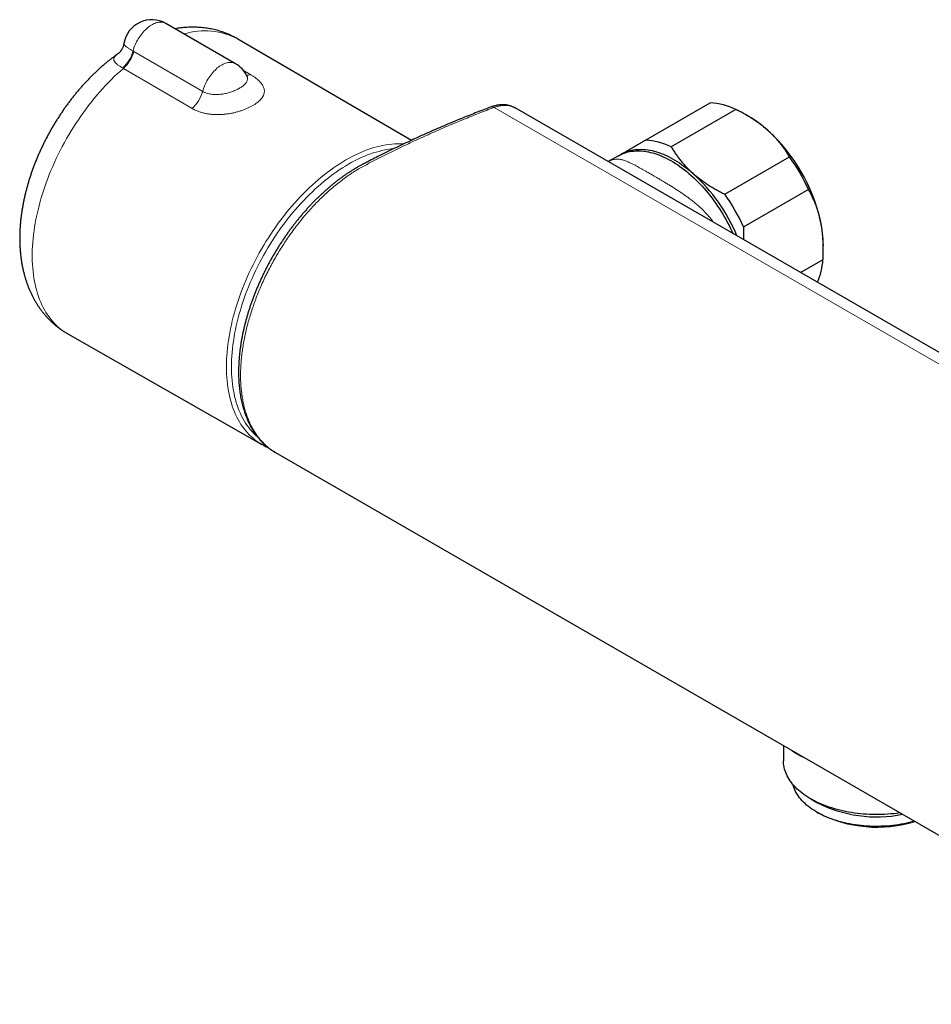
# Model space of a CAD drawing. Header units: millimetres. Extents: x 8 to 1162, y 12 to 2222.
# Tile 2 of 55: x 890 to 1020, y 41 to 181. Entities that reach past the tile are written whole.
import ezdxf

# ---------------------------------------------------------------- set-up
doc = ezdxf.new("R2010")
doc.units = ezdxf.units.MM

msp = doc.modelspace()

# ---------------------------------------------------------------- linework, layer by layer
at = {"color": 7, "linetype": 'Continuous', "lineweight": 30}
for p, q in [((920.74, 174.55), (910.84, 180.27)), ((945.7, 163.66), (921.08, 178.05)), ((904.15, 176.04), (904.16, 176.05)), ((922.34, 172.83), (922.34, 172.83)), ((956.99, 168.4), (956.98, 168.39)), ((1096.23, 89.88), (960.46, 168.26)), ((978.93, 163.7), (988.13, 169.01)), ((991.78, 168.05), (982.59, 162.74)), ((993.59, 167.06), (993.23, 167.27)), ((975.13, 161.48), (973.66, 160.64)), ((975.22, 161.53), (975.45, 161.67)), ((975.31, 161.58), (975.45, 161.67)), ((990.2, 156.02), (999.39, 161.33)), ((1002.08, 156.7), (992.89, 151.39)), ((1004.19, 148.25), (1004.19, 148.69)), ((1000.95, 144.88), (1004.15, 146.73)), ((896.91, 136.18), (924.46, 120.48)), ((926.43, 119.32), (1062.19, 40.95)), ((998.54, 77.69), (998.54, 75.53)), ((1002.41, 70.13), (1003.27, 69.63)), ((1003.27, 68.24), (1003.49, 68.12))]:
    msp.add_line(p, q, dxfattribs=at)
at = {"color": 8, "linetype": 'Continuous', "lineweight": 0}
for p, q in [((906.18, 176.36), (906.3, 176.29)), ((904.81, 173.89), (904.73, 173.94)), ((914.57, 168.19), (904.81, 173.89)), ((921.85, 173.59), (922.89, 172.99)), ((1093.22, 89.96), (957.45, 168.33))]:
    msp.add_line(p, q, dxfattribs=at)
at = {"color": 8, "linetype": 'Continuous', "lineweight": 0, "flags": 128}
for points in [[(906.18, 176.36), (906.24, 176.58), (906.31, 176.8), (906.39, 177.02), (906.48, 177.24), (906.58, 177.45), (906.68, 177.67), (906.8, 177.88), (906.92, 178.08), (907.04, 178.29), (907.18, 178.48), (907.32, 178.67), (907.46, 178.86), (907.61, 179.04), (907.77, 179.2), (907.93, 179.36), (908.09, 179.52), (908.25, 179.66), (908.42, 179.79), (908.59, 179.91), (908.76, 180.02), (908.93, 180.11), (909.09, 180.2), (909.26, 180.27), (909.43, 180.34), (909.59, 180.38), (909.75, 180.42), (909.91, 180.44), (910.07, 180.45), (910.22, 180.45), (910.36, 180.43), (910.5, 180.4), (910.64, 180.36), (910.76, 180.31), (910.84, 180.27)], [(906.3, 176.29), (911.95, 173.01), (916.07, 170.61)], [(904.81, 173.89), (904.38, 173.51), (903.95, 173.12), (903.52, 172.71), (903.1, 172.3), (902.68, 171.87), (902.27, 171.44), (901.86, 170.99), (901.45, 170.54), (901.05, 170.07), (900.66, 169.6), (900.27, 169.12), (899.88, 168.63), (899.51, 168.13), (899.14, 167.62), (898.77, 167.11), (898.42, 166.59), (898.07, 166.07), (897.73, 165.53), (897.39, 165), (897.07, 164.45), (896.75, 163.91), (896.44, 163.35), (896.14, 162.8), (895.85, 162.23), (895.57, 161.67), (895.29, 161.1), (895.03, 160.53), (894.77, 159.96), (894.53, 159.38), (894.29, 158.81), (894.07, 158.23), (893.85, 157.65), (893.65, 157.07), (893.45, 156.5), (893.27, 155.92), (893.1, 155.34), (892.94, 154.77), (892.79, 154.19), (892.65, 153.62), (892.52, 153.05), (892.4, 152.48), (892.3, 151.92), (892.2, 151.36), (892.12, 150.8), (892.05, 150.25), (891.99, 149.7), (891.94, 149.16), (891.9, 148.62), (891.88, 148.09), (891.87, 147.57), (891.87, 147.05), (891.88, 146.54), (891.9, 146.04), (891.93, 145.54), (891.98, 145.05), (892.04, 144.57), (892.11, 144.1), (892.19, 143.64), (892.28, 143.19), (892.38, 142.74), (892.5, 142.31), (892.63, 141.89), (892.76, 141.47), (892.91, 141.07), (893.07, 140.68), (893.24, 140.3), (893.42, 139.93), (893.62, 139.58), (893.82, 139.23), (894.03, 138.9), (894.26, 138.58), (894.49, 138.28), (894.73, 137.98), (894.99, 137.7), (895.25, 137.43), (895.52, 137.18), (895.8, 136.94), (896.09, 136.71), (896.39, 136.5), (896.7, 136.3), (896.91, 136.18)], [(916.07, 170.61), (916.13, 170.83), (916.2, 171.05), (916.28, 171.27), (916.37, 171.49), (916.46, 171.71), (916.57, 171.93), (916.68, 172.14), (916.8, 172.35), (916.93, 172.55), (917.07, 172.75), (917.21, 172.94), (917.35, 173.13), (917.5, 173.31), (917.66, 173.48), (917.82, 173.64), (917.98, 173.79), (918.15, 173.94), (918.31, 174.07), (918.48, 174.19), (918.65, 174.3), (918.83, 174.4), (919, 174.49), (919.17, 174.56), (919.33, 174.62), (919.5, 174.67), (919.66, 174.71), (919.82, 174.73), (919.98, 174.74), (920.13, 174.73), (920.27, 174.72), (920.41, 174.69), (920.55, 174.64), (920.68, 174.58), (920.74, 174.55)], [(924.24, 120.6), (924.11, 120.69), (923.81, 120.89), (923.51, 121.1), (923.23, 121.34), (922.95, 121.58), (922.69, 121.84), (922.43, 122.11), (922.19, 122.39), (921.95, 122.69), (921.72, 123), (921.5, 123.32), (921.3, 123.66), (921.1, 124), (920.91, 124.36), (920.74, 124.73), (920.57, 125.11), (920.42, 125.51), (920.28, 125.91), (920.15, 126.32), (920.03, 126.75), (919.92, 127.18), (919.82, 127.62), (919.73, 128.08), (919.66, 128.54), (919.59, 129.01), (919.54, 129.49), (919.5, 129.98), (919.47, 130.47), (919.45, 130.98), (919.45, 131.49), (919.45, 132), (919.47, 132.52), (919.5, 133.05), (919.54, 133.59), (919.59, 134.13), (919.66, 134.67), (919.73, 135.22), (919.82, 135.77), (919.92, 136.33), (920.03, 136.89), (920.15, 137.46), (920.28, 138.02), (920.42, 138.59), (920.57, 139.16), (920.74, 139.73), (920.91, 140.3), (921.1, 140.88), (921.3, 141.45), (921.5, 142.02), (921.72, 142.6), (921.95, 143.17), (922.19, 143.74), (922.43, 144.31), (922.69, 144.88), (922.95, 145.44), (923.23, 146), (923.51, 146.56), (923.81, 147.12), (924.11, 147.67), (924.42, 148.21), (924.74, 148.76), (925.06, 149.29), (925.4, 149.82), (925.74, 150.35), (926.09, 150.87), (926.44, 151.38), (926.81, 151.89), (927.18, 152.38), (927.55, 152.87), (927.93, 153.36), (928.32, 153.83), (928.71, 154.3), (929.11, 154.75), (929.52, 155.2), (929.92, 155.64), (930.34, 156.07), (930.75, 156.49), (931.17, 156.9), (931.6, 157.29), (932.03, 157.68), (932.46, 158.05), (932.89, 158.42), (933.33, 158.77), (933.76, 159.11), (934.2, 159.44), (934.65, 159.75), (935.09, 160.05), (935.53, 160.34), (935.97, 160.62), (936.42, 160.88), (936.86, 161.13), (937.31, 161.37), (937.75, 161.59), (938.19, 161.8), (938.63, 161.99), (939.07, 162.17), (939.51, 162.34), (939.95, 162.49), (940.38, 162.63), (940.81, 162.75), (941.24, 162.86), (941.66, 162.95), (942.08, 163.03), (942.5, 163.09), (942.91, 163.14), (943.32, 163.17), (943.73, 163.19), (944.12, 163.19), (944.52, 163.18), (944.65, 163.17)], [(936.77, 160.27), (936.34, 160.01), (935.9, 159.74), (935.47, 159.46), (935.03, 159.16), (934.6, 158.85), (934.17, 158.53), (933.74, 158.2), (933.32, 157.86), (932.89, 157.5), (932.47, 157.13), (932.05, 156.76), (931.64, 156.37), (931.22, 155.97), (930.82, 155.56), (930.41, 155.14), (930.01, 154.71), (929.62, 154.27), (929.23, 153.82), (928.84, 153.37), (928.46, 152.9), (928.09, 152.43), (927.72, 151.95), (927.36, 151.46), (927, 150.97), (926.65, 150.46), (926.31, 149.96), (925.98, 149.44), (925.65, 148.92), (925.33, 148.4), (925.02, 147.87), (924.72, 147.33), (924.42, 146.79), (924.13, 146.25), (923.86, 145.7), (923.59, 145.15), (923.33, 144.6), (923.08, 144.04), (922.83, 143.49), (922.6, 142.93), (922.38, 142.37), (922.17, 141.81), (921.96, 141.24), (921.77, 140.68), (921.59, 140.12), (921.42, 139.56), (921.26, 139), (921.11, 138.44), (920.97, 137.89), (920.84, 137.33), (920.72, 136.78), (920.61, 136.23), (920.52, 135.69), (920.43, 135.14), (920.36, 134.61), (920.29, 134.07), (920.24, 133.55), (920.2, 133.02), (920.18, 132.5), (920.16, 131.99), (920.15, 131.49), (920.16, 130.99), (920.18, 130.5), (920.2, 130.01), (920.24, 129.53), (920.29, 129.06), (920.36, 128.6), (920.43, 128.15), (920.52, 127.71), (920.61, 127.27), (920.72, 126.85), (920.84, 126.43), (920.97, 126.03), (921.11, 125.63), (921.26, 125.25), (921.42, 124.87), (921.59, 124.51), (921.77, 124.16), (921.96, 123.82), (922.17, 123.49), (922.38, 123.18), (922.6, 122.87), (922.83, 122.58), (923.08, 122.3), (923.33, 122.04), (923.59, 121.79), (923.86, 121.55), (923.89, 121.52)]]:
    msp.add_lwpolyline(points, dxfattribs=at)
at = {"color": 7, "linetype": 'Continuous', "lineweight": 30, "flags": 128}
for points in [[(975.45, 161.67), (975.69, 161.8), (975.93, 161.91), (976.17, 162.02), (976.43, 162.11), (976.69, 162.19), (976.95, 162.25), (977.23, 162.3), (977.5, 162.34), (977.79, 162.37), (978.07, 162.38), (978.36, 162.39), (978.66, 162.37), (978.96, 162.35), (979.26, 162.31), (979.57, 162.26), (979.88, 162.2), (980.2, 162.12), (980.51, 162.03), (980.83, 161.93), (981.15, 161.81), (981.48, 161.69), (981.8, 161.55), (982.13, 161.4), (982.45, 161.23), (982.78, 161.06), (983.1, 160.87), (983.43, 160.67), (983.76, 160.46), (984.08, 160.24), (984.41, 160.01), (984.73, 159.76), (985.05, 159.51), (985.37, 159.25), (985.69, 158.97)], [(975.13, 161.48), (975.21, 161.53), (975.45, 161.65), (975.69, 161.76), (975.94, 161.86), (976.2, 161.94), (976.46, 162.01), (976.73, 162.07), (977, 162.12), (977.28, 162.15), (977.56, 162.17), (977.85, 162.18), (978.14, 162.18), (978.44, 162.16), (978.74, 162.13), (979.04, 162.09), (979.35, 162.03), (979.66, 161.96), (979.97, 161.88), (980.29, 161.79), (980.61, 161.68), (980.93, 161.56), (981.25, 161.43), (981.57, 161.29), (981.9, 161.13), (982.22, 160.96), (982.55, 160.78), (982.87, 160.59), (983.19, 160.39), (983.52, 160.18), (983.84, 159.95), (984.17, 159.72), (984.49, 159.47), (984.81, 159.22), (985.12, 158.95), (985.44, 158.68), (985.75, 158.39), (986.06, 158.1), (986.36, 157.79), (986.67, 157.48), (986.97, 157.16), (987.26, 156.83), (987.55, 156.5), (987.84, 156.15), (988.12, 155.8), (988.39, 155.44), (988.66, 155.08), (988.93, 154.71), (989.18, 154.33), (989.44, 153.95), (989.68, 153.56), (989.92, 153.17), (990.16, 152.77), (990.38, 152.37), (990.6, 151.97), (990.81, 151.56), (991.01, 151.15), (991.21, 150.74), (991.35, 150.43)], [(924.69, 120.35), (924.42, 120.5), (924.24, 120.6)], [(1015.09, 68.14), (1015.03, 68.13), (1014.61, 68.07), (1014.19, 68.02), (1013.76, 67.98), (1013.33, 67.95), (1012.9, 67.92), (1012.47, 67.91), (1012.04, 67.9), (1011.61, 67.9), (1011.17, 67.9), (1010.74, 67.92), (1010.31, 67.94), (1009.88, 67.97), (1009.45, 68.01), (1009.03, 68.06), (1008.61, 68.12), (1008.19, 68.18), (1007.77, 68.25), (1007.36, 68.33), (1006.96, 68.42), (1006.56, 68.51), (1006.16, 68.61), (1005.77, 68.72), (1005.39, 68.84), (1005.02, 68.96), (1004.65, 69.09), (1004.29, 69.23), (1003.93, 69.38), (1003.59, 69.53), (1003.25, 69.68), (1002.93, 69.85), (1002.61, 70.02), (1002.3, 70.19), (1002.01, 70.38), (1001.72, 70.56), (1001.44, 70.76), (1001.18, 70.95), (1000.93, 71.16), (1000.68, 71.36), (1000.45, 71.57), (1000.23, 71.79), (1000.03, 72.01), (999.84, 72.23), (999.66, 72.46), (999.49, 72.69), (999.33, 72.92), (999.19, 73.16), (999.07, 73.4), (998.95, 73.64), (998.85, 73.88), (998.77, 74.13), (998.69, 74.37), (998.63, 74.62), (998.59, 74.87), (998.56, 75.12), (998.54, 75.37), (998.54, 75.53)], [(1017.15, 66.95), (1016.8, 66.85), (1016.42, 66.76), (1016.04, 66.67), (1015.65, 66.59), (1015.26, 66.52), (1014.86, 66.45), (1014.46, 66.39), (1014.06, 66.34), (1013.65, 66.3), (1013.24, 66.27), (1012.84, 66.24), (1012.42, 66.23), (1012.01, 66.22), (1011.6, 66.22), (1011.19, 66.22), (1010.78, 66.24), (1010.37, 66.26), (1009.96, 66.29), (1009.55, 66.33), (1009.15, 66.38), (1008.75, 66.44), (1008.35, 66.5), (1007.96, 66.57), (1007.57, 66.65), (1007.19, 66.74), (1006.81, 66.83), (1006.44, 66.93), (1006.07, 67.04), (1005.71, 67.16), (1005.36, 67.28), (1005.01, 67.41), (1004.68, 67.55), (1004.35, 67.69), (1004.03, 67.84), (1003.72, 68), (1003.42, 68.16), (1003.13, 68.33), (1002.85, 68.51), (1002.58, 68.68), (1002.32, 68.87), (1002.07, 69.06), (1001.83, 69.25), (1001.61, 69.45), (1001.39, 69.66), (1001.19, 69.86), (1001, 70.08), (1000.83, 70.29), (1000.66, 70.51), (1000.51, 70.73), (1000.38, 70.95), (1000.25, 71.18), (1000.14, 71.41), (1000.05, 71.64), (999.96, 71.87), (999.9, 72.11), (999.88, 72.18)]]:
    msp.add_lwpolyline(points, dxfattribs=at)
at = {"color": 7, "linetype": 'Continuous', "lineweight": 30}
for centre, radius, start, end in [((908.84, 176.8), 4, 60.0027, 170.7501), ((918.74, 171.09), 4, 25.8563, 60.0027), ((987.5, 159.2), 9.83, 64.1618, 86.329), ((985.08, 152.51), 16.86, 48.2763, 59.6688), ((979.78, 146.85), 24.61, 12.3762, 47.8644), ((978.3, 153.89), 9.83, 64.1618, 86.329), ((977.02, 145.25), 27.55, 24.5427, 35.6979), ((969.08, 140.66), 24.72, 22.4261, 47.8004), ((967.82, 139.94), 27.55, 24.5427, 35.6979), ((987.31, 148.6), 16.89, 0.3267, 12.0442), ((993.96, 147.42), 10.21, 337.295, 356.0989), ((1011.77, 86.09), 18.52, 242.692, 281.4373), ((1011.83, 84.42), 18.31, 242.8943, 287.0792)]:
    msp.add_arc(centre, radius, start, end, dxfattribs=at)
at = {"color": 8, "linetype": 'Continuous', "lineweight": 0}
for centre, radius, start, end in [((916.39, 169.25), 9.97, 61.9741, 107.2694), ((901.44, 177.55), 4.88, 312.2927, 345.9614), ((901.53, 177.6), 4.95, 311.5638, 344.7272), ((922.46, 174.37), 1.44, 262.9503, 287.1864), ((911.28, 171.89), 4.95, 311.6111, 345.0745), ((957.15, 167.87), 0.555, 57.0785, 107.4133), ((945.06, 146.67), 15.93, 96.6184, 121.3506)]:
    msp.add_arc(centre, radius, start, end, dxfattribs=at)
at = {"color": 7, "linetype": 'Continuous', "lineweight": 30}
for points, knots in [([(921.08, 178.05), (920.98, 178.1), (920.77, 178.23), (920.44, 178.4), (920.09, 178.57), (919.73, 178.73), (919.37, 178.88), (919, 179.01), (918.63, 179.14), (918.25, 179.25), (917.87, 179.35), (917.48, 179.44), (917.09, 179.52), (916.7, 179.59), (916.3, 179.64), (915.9, 179.68), (915.49, 179.71), (915.08, 179.73), (914.67, 179.74), (914.25, 179.73), (913.83, 179.71), (913.41, 179.68), (912.98, 179.64), (912.56, 179.58), (912.28, 179.53), (912.15, 179.51)], [0, 0, 0, 0, 0.036639, 0.07908, 0.121518, 0.163976, 0.206477, 0.249041, 0.291693, 0.334453, 0.377345, 0.420388, 0.463606, 0.507018, 0.550645, 0.594506, 0.63862, 0.683004, 0.727674, 0.772644, 0.817926, 0.863532, 0.909468, 0.955739, 1, 1, 1, 1]), ([(904.89, 177.44), (904.88, 177.4), (904.87, 177.29), (904.83, 177.14), (904.77, 176.98), (904.71, 176.83), (904.65, 176.69), (904.58, 176.57), (904.51, 176.46), (904.44, 176.36), (904.38, 176.28), (904.32, 176.21), (904.27, 176.15), (904.22, 176.11), (904.19, 176.07), (904.16, 176.05), (904.15, 176.04), (904.14, 176.03), (904.14, 176.03), (904.14, 176.03)], [0, 0, 0, 0, 0.061625, 0.139242, 0.215421, 0.289834, 0.362095, 0.431801, 0.498617, 0.562362, 0.62307, 0.680982, 0.736504, 0.790143, 0.842453, 0.878478, 0.913366, 0.96191, 1, 1, 1, 1]), ([(904.04, 175.96), (903.98, 175.92), (903.78, 175.78), (903.45, 175.53), (903.03, 175.22), (902.62, 174.89), (902.22, 174.56), (901.82, 174.22), (901.42, 173.86), (901.03, 173.5), (900.64, 173.14), (900.26, 172.76), (899.89, 172.38), (899.51, 171.99), (899.15, 171.59), (898.79, 171.18), (898.43, 170.77), (898.08, 170.35), (897.74, 169.93), (897.4, 169.49), (897.07, 169.06), (896.74, 168.61), (896.42, 168.17), (896.11, 167.71), (895.8, 167.25), (895.5, 166.79), (895.21, 166.32), (894.92, 165.85), (894.64, 165.37), (894.37, 164.89), (894.1, 164.41), (893.85, 163.92), (893.6, 163.42), (893.35, 162.93), (893.12, 162.43), (892.89, 161.93), (892.67, 161.43), (892.46, 160.92), (892.25, 160.41), (892.06, 159.9), (891.87, 159.39), (891.69, 158.87), (891.52, 158.36), (891.36, 157.84), (891.21, 157.33), (891.07, 156.81), (890.93, 156.29), (890.81, 155.77), (890.69, 155.25), (890.59, 154.73), (890.49, 154.21), (890.41, 153.69), (890.33, 153.18), (890.26, 152.66), (890.21, 152.14), (890.16, 151.63), (890.13, 151.12), (890.1, 150.61), (890.09, 150.1), (890.09, 149.6), (890.1, 149.09), (890.12, 148.6), (890.15, 148.1), (890.19, 147.61), (890.24, 147.13), (890.31, 146.65), (890.38, 146.18), (890.47, 145.71), (890.57, 145.25), (890.68, 144.8), (890.8, 144.35), (890.93, 143.91), (891.07, 143.48), (891.22, 143.06), (891.38, 142.64), (891.56, 142.24), (891.74, 141.84), (891.93, 141.45), (892.13, 141.08), (892.35, 140.71), (892.57, 140.35), (892.8, 140), (893.04, 139.66), (893.28, 139.33), (893.54, 139.02), (893.8, 138.71), (894.08, 138.41), (894.36, 138.12), (894.65, 137.85), (894.94, 137.58), (895.24, 137.32), (895.55, 137.08), (895.87, 136.85), (896.19, 136.62), (896.52, 136.41), (896.76, 136.26), (896.89, 136.19), (896.91, 136.18)], [0, 0, 0, 0, 0.004692, 0.015758, 0.026815, 0.037864, 0.048902, 0.059929, 0.070942, 0.081943, 0.092929, 0.103903, 0.114862, 0.125808, 0.136742, 0.147663, 0.158571, 0.169469, 0.180357, 0.191234, 0.202103, 0.212964, 0.223818, 0.234666, 0.245509, 0.256348, 0.267184, 0.278018, 0.288851, 0.299684, 0.310518, 0.321354, 0.332192, 0.343034, 0.353882, 0.364735, 0.375595, 0.386463, 0.39734, 0.408227, 0.419125, 0.430034, 0.440956, 0.451892, 0.462841, 0.473805, 0.484785, 0.49578, 0.506791, 0.517819, 0.528862, 0.539921, 0.550996, 0.562085, 0.573187, 0.584301, 0.595426, 0.606558, 0.617695, 0.628832, 0.639967, 0.651094, 0.662208, 0.673304, 0.684376, 0.695419, 0.706427, 0.717393, 0.728312, 0.739177, 0.749983, 0.760726, 0.771402, 0.782006, 0.792535, 0.802989, 0.813365, 0.823664, 0.833885, 0.84403, 0.8541, 0.864098, 0.874027, 0.883888, 0.893688, 0.903428, 0.913113, 0.922748, 0.932336, 0.941884, 0.951395, 0.960873, 0.970325, 0.979755, 0.989168, 0.998568, 1, 1, 1, 1]), ([(922.43, 172.69), (922.43, 172.69), (922.43, 172.69), (922.42, 172.69), (922.41, 172.71), (922.39, 172.74), (922.36, 172.78), (922.35, 172.82), (922.34, 172.83)], [0, 0, 0, 0, 0.0323794, 0.2220352, 0.4116559, 0.6022657, 0.79482, 1, 1, 1, 1]), ([(956.98, 168.39), (956.69, 168.28), (956.04, 168.04), (955.06, 167.66), (954.01, 167.25), (952.98, 166.84), (951.91, 166.4), (950.81, 165.94), (949.69, 165.46), (948.56, 164.97), (947.44, 164.46), (946.31, 163.95), (945.18, 163.43), (944.06, 162.89), (942.93, 162.35), (941.81, 161.79), (940.75, 161.26), (939.9, 160.83), (939.27, 160.5), (938.8, 160.26), (938.39, 160.04), (938.01, 159.83), (937.63, 159.6), (937.24, 159.37), (936.85, 159.11), (936.45, 158.85), (936.06, 158.58), (935.67, 158.3), (935.28, 158), (934.89, 157.7), (934.5, 157.39), (934.11, 157.07), (933.73, 156.74), (933.35, 156.4), (932.97, 156.05), (932.59, 155.7), (932.22, 155.34), (931.86, 154.97), (931.5, 154.6), (931.14, 154.21), (930.79, 153.82), (930.43, 153.42), (930.09, 153.02), (929.74, 152.6), (929.4, 152.18), (929.07, 151.76), (928.74, 151.32), (928.41, 150.89), (928.09, 150.44), (927.78, 149.99), (927.47, 149.53), (927.17, 149.07), (926.87, 148.61), (926.58, 148.15), (926.3, 147.68), (926.02, 147.2), (925.75, 146.73), (925.49, 146.25), (925.23, 145.76), (924.98, 145.27), (924.74, 144.78), (924.5, 144.28), (924.27, 143.78), (924.04, 143.28), (923.83, 142.78), (923.62, 142.28), (923.42, 141.78), (923.23, 141.27), (923.04, 140.77), (922.87, 140.27), (922.7, 139.77), (922.54, 139.26), (922.39, 138.76), (922.25, 138.26), (922.11, 137.75), (921.99, 137.26), (921.87, 136.76), (921.76, 136.26), (921.66, 135.76), (921.57, 135.26), (921.49, 134.76), (921.42, 134.27), (921.35, 133.78), (921.3, 133.3), (921.25, 132.82), (921.21, 132.35), (921.19, 131.88), (921.17, 131.41), (921.16, 130.95), (921.16, 130.49), (921.17, 130.04), (921.19, 129.59), (921.22, 129.15), (921.25, 128.71), (921.3, 128.28), (921.36, 127.85), (921.42, 127.43), (921.5, 127.02), (921.58, 126.61), (921.67, 126.21), (921.78, 125.82), (921.89, 125.43), (922.01, 125.06), (922.14, 124.69), (922.28, 124.33), (922.42, 123.98), (922.58, 123.63), (922.75, 123.3), (922.92, 122.97), (923.1, 122.66), (923.29, 122.35), (923.49, 122.06), (923.7, 121.77), (923.91, 121.49), (924.13, 121.23), (924.36, 120.97), (924.6, 120.73), (924.84, 120.49), (925.1, 120.27), (925.36, 120.05), (925.62, 119.85), (925.83, 119.7), (925.95, 119.62), (925.98, 119.61)], [0, 0, 0, 0, 0.015296, 0.034113, 0.051328, 0.069676, 0.087836, 0.107298, 0.126763, 0.146234, 0.16572, 0.185187, 0.204633, 0.224058, 0.243466, 0.262857, 0.282234, 0.297857, 0.307163, 0.314872, 0.321793, 0.327945, 0.334331, 0.341056, 0.347786, 0.354526, 0.36128, 0.36806, 0.374759, 0.381503, 0.388269, 0.395049, 0.401836, 0.408621, 0.415393, 0.422145, 0.428871, 0.435561, 0.442208, 0.448855, 0.455579, 0.462301, 0.469021, 0.475742, 0.482464, 0.489189, 0.49592, 0.502656, 0.509401, 0.516156, 0.522906, 0.529623, 0.536321, 0.543005, 0.549681, 0.556353, 0.563028, 0.569708, 0.576399, 0.583106, 0.589834, 0.596592, 0.603333, 0.610067, 0.616821, 0.623573, 0.630299, 0.636983, 0.643662, 0.650362, 0.657064, 0.663774, 0.670496, 0.677254, 0.683908, 0.690602, 0.69733, 0.704083, 0.710854, 0.717637, 0.724422, 0.7312, 0.737963, 0.744704, 0.751415, 0.758094, 0.764856, 0.771606, 0.778347, 0.785086, 0.791839, 0.798508, 0.805231, 0.811987, 0.818756, 0.825511, 0.832198, 0.839009, 0.845792, 0.852549, 0.859286, 0.866006, 0.872715, 0.879415, 0.886112, 0.892809, 0.89951, 0.906199, 0.912883, 0.919532, 0.926151, 0.932743, 0.939314, 0.945868, 0.95241, 0.958948, 0.965485, 0.972026, 0.97858, 0.985169, 0.991646, 0.998144, 1, 1, 1, 1]), ([(960.47, 168.25), (960.43, 168.27), (960.34, 168.33), (960.18, 168.4), (959.99, 168.48), (959.8, 168.55), (959.6, 168.61), (959.39, 168.65), (959.18, 168.69), (958.97, 168.71), (958.75, 168.72), (958.53, 168.72), (958.3, 168.7), (958.07, 168.68), (957.84, 168.64), (957.63, 168.59), (957.43, 168.54), (957.24, 168.48), (957.09, 168.43), (957, 168.4), (956.99, 168.39)], [0, 0, 0, 0, 0.032657, 0.091796, 0.151042, 0.210487, 0.270216, 0.330308, 0.390826, 0.451825, 0.51334, 0.57539, 0.637974, 0.701073, 0.764654, 0.828666, 0.877989, 0.923836, 0.987558, 1, 1, 1, 1]), ([(996.29, 165.1), (996.13, 165.23), (995.81, 165.51), (995.3, 165.91), (994.77, 166.3), (994.21, 166.68), (993.63, 167.04), (993.03, 167.39), (992.41, 167.73), (991.99, 167.94), (991.78, 168.05)], [0, 0, 0, 0, 0.122488, 0.245238, 0.368757, 0.492521, 0.618889, 0.745475, 0.872652, 1, 1, 1, 1]), ([(999.39, 161.33), (999.3, 161.49), (999.11, 161.81), (998.8, 162.28), (998.47, 162.74), (998.11, 163.2), (997.73, 163.66), (997.32, 164.12), (996.88, 164.56), (996.53, 164.88), (996.33, 165.06), (996.29, 165.1)], [0, 0, 0, 0, 0.119246, 0.238489, 0.358338, 0.478183, 0.600299, 0.722411, 0.845493, 0.968574, 1, 1, 1, 1]), ([(975.45, 161.67), (975.49, 161.69), (975.63, 161.77), (975.9, 161.93), (976.27, 162.15), (976.67, 162.38), (977.08, 162.62), (977.52, 162.88), (977.98, 163.14), (978.45, 163.42), (978.77, 163.61), (978.93, 163.7)], [0, 0, 0, 0, 0.034085, 0.152699, 0.271315, 0.390844, 0.510376, 0.632431, 0.75449, 0.877243, 1, 1, 1, 1]), ([(982.59, 162.74), (982.69, 162.58), (982.88, 162.25), (983.21, 161.76), (983.55, 161.28), (983.92, 160.81), (984.32, 160.33), (984.75, 159.87), (985.2, 159.41), (985.53, 159.12), (985.69, 158.97)], [0, 0, 0, 0, 0.122898, 0.245942, 0.369483, 0.493217, 0.619247, 0.745529, 0.87262, 1, 1, 1, 1]), ([(985.69, 158.97), (985.73, 158.94), (985.92, 158.77), (986.29, 158.47), (986.79, 158.08), (987.31, 157.71), (987.85, 157.34), (988.41, 156.99), (988.99, 156.66), (989.59, 156.33), (990, 156.13), (990.2, 156.02)], [0, 0, 0, 0, 0.031426, 0.150353, 0.269282, 0.389133, 0.508986, 0.631385, 0.753788, 0.876892, 1, 1, 1, 1]), ([(1003.82, 152.12), (1003.81, 152.18), (1003.74, 152.51), (1003.6, 153.09), (1003.36, 153.86), (1003.12, 154.54), (1002.87, 155.14), (1002.62, 155.68), (1002.36, 156.2), (1002.18, 156.53), (1002.08, 156.7)], [0, 0, 0, 0, 0.034086, 0.192788, 0.351635, 0.51036, 0.632419, 0.754482, 0.877239, 1, 1, 1, 1]), ([(992.89, 151.39), (992.88, 151.16), (992.85, 150.71), (992.84, 150.1), (992.85, 149.72), (992.85, 149.56)], [0, 0, 0, 0, 0.37225, 0.74449, 1, 1, 1, 1]), ([(1004.15, 146.73), (1004.16, 146.96), (1004.18, 147.41), (1004.2, 148.1), (1004.19, 148.78), (1004.16, 149.45), (1004.12, 150.13), (1004.04, 150.8), (1003.95, 151.47), (1003.86, 151.9), (1003.82, 152.12)], [0, 0, 0, 0, 0.122898, 0.246192, 0.369483, 0.494367, 0.619247, 0.745935, 0.87262, 1, 1, 1, 1]), ([(924.7, 120.34), (924.75, 120.32), (924.89, 120.24), (925.13, 120.13), (925.33, 120.05), (925.42, 120)], [0, 0, 0, 0, 0.194767, 0.604233, 1, 1, 1, 1]), ([(925.98, 119.6), (926.05, 119.56), (926.19, 119.46), (926.35, 119.37), (926.43, 119.32)], [0, 0, 0, 0, 0.431659, 1, 1, 1, 1]), ([(999.72, 77.01), (999.76, 76.98), (999.9, 76.89), (1000.15, 76.73), (1000.47, 76.54), (1000.79, 76.35), (1001.12, 76.18), (1001.35, 76.06), (1001.46, 76.01)], [0, 0, 0, 0, 0.07941, 0.265066, 0.450732, 0.636395, 0.822042, 1, 1, 1, 1])]:
    msp.add_open_spline(points, degree=3, knots=knots, dxfattribs=at)
at = {"color": 8, "linetype": 'Continuous', "lineweight": 0}
for points, knots in [([(904.9, 177.44), (904.89, 177.43), (904.89, 177.39), (904.9, 177.31), (904.95, 177.23), (905.02, 177.14), (905.12, 177.05), (905.24, 176.95), (905.38, 176.84), (905.55, 176.73), (905.74, 176.62), (905.95, 176.49), (906.1, 176.41), (906.18, 176.36)], [0, 0, 0, 0, 0.0588957, 0.1547182, 0.2512266, 0.3435097, 0.4364128, 0.5302843, 0.6254887, 0.7177787, 0.8107168, 0.9046651, 1, 1, 1, 1]), ([(904.73, 173.94), (904.65, 173.98), (904.5, 174.07), (904.3, 174.19), (904.12, 174.31), (903.97, 174.42), (903.85, 174.52), (903.74, 174.62), (903.65, 174.72), (903.58, 174.81), (903.52, 174.9), (903.48, 174.99), (903.45, 175.1), (903.44, 175.22), (903.47, 175.35), (903.54, 175.49), (903.64, 175.61), (903.75, 175.73), (903.88, 175.84), (904.01, 175.95), (904.12, 176.02), (904.15, 176.04)], [0, 0, 0, 0, 0.052552, 0.105476, 0.153821, 0.202448, 0.248237, 0.290395, 0.333077, 0.375932, 0.419158, 0.46255, 0.505948, 0.575234, 0.645289, 0.716435, 0.788306, 0.842391, 0.89666, 0.961245, 1, 1, 1, 1]), ([(922.89, 172.99), (923, 172.92), (923.23, 172.78), (923.55, 172.57), (923.83, 172.34), (924.09, 172.11), (924.3, 171.89), (924.48, 171.66), (924.63, 171.43), (924.73, 171.19), (924.8, 170.96), (924.83, 170.73), (924.83, 170.5), (924.78, 170.26), (924.69, 170.03), (924.56, 169.79), (924.39, 169.56), (924.18, 169.33), (923.92, 169.1), (923.63, 168.88), (923.3, 168.66), (922.93, 168.46), (922.53, 168.26), (922.11, 168.08), (921.65, 167.91), (921.17, 167.76), (920.67, 167.62), (920.16, 167.51), (919.64, 167.42), (919.1, 167.36), (918.57, 167.33), (918.05, 167.32), (917.52, 167.34), (917.01, 167.39), (916.52, 167.47), (916.05, 167.58), (915.6, 167.71), (915.2, 167.87), (914.86, 168.02), (914.67, 168.13), (914.57, 168.19)], [0, 0, 0, 0, 0.025862, 0.051872, 0.07835, 0.104988, 0.130257, 0.155896, 0.181535, 0.207562, 0.232525, 0.257881, 0.283237, 0.309009, 0.334375, 0.360212, 0.386048, 0.412386, 0.438174, 0.464512, 0.490849, 0.517763, 0.544091, 0.571003, 0.597916, 0.62543, 0.652484, 0.679764, 0.707735, 0.735938, 0.76345, 0.791168, 0.819519, 0.848083, 0.875129, 0.902352, 0.930123, 0.958082, 0.979041, 1, 1, 1, 1]), ([(916.07, 170.61), (916.12, 170.58), (916.23, 170.52), (916.43, 170.43), (916.66, 170.35), (916.92, 170.28), (917.2, 170.22), (917.49, 170.18), (917.79, 170.17), (918.1, 170.16), (918.42, 170.18), (918.75, 170.22), (919.07, 170.27), (919.39, 170.33), (919.7, 170.41), (920.01, 170.5), (920.31, 170.61), (920.59, 170.72), (920.86, 170.84), (921.12, 170.97), (921.35, 171.1), (921.57, 171.24), (921.76, 171.38), (921.93, 171.52), (922.08, 171.66), (922.2, 171.8), (922.29, 171.95), (922.37, 172.09), (922.41, 172.23), (922.44, 172.37), (922.44, 172.51), (922.41, 172.65), (922.38, 172.76), (922.35, 172.82), (922.34, 172.83)], [0, 0, 0, 0, 0.023663, 0.047438, 0.07838, 0.10957, 0.141139, 0.173222, 0.205645, 0.238328, 0.271809, 0.30556, 0.338829, 0.372348, 0.40664, 0.441195, 0.474579, 0.508197, 0.542553, 0.577162, 0.610013, 0.643085, 0.67685, 0.710855, 0.742467, 0.774492, 0.806726, 0.839395, 0.86948, 0.899748, 0.930306, 0.961265, 0.990628, 1, 1, 1, 1]), ([(957.45, 168.33), (956.72, 168.06), (955.26, 167.5), (953.05, 166.62), (950.84, 165.69), (948.62, 164.72), (946.39, 163.71), (944.16, 162.65), (941.92, 161.55), (940.18, 160.66), (938.95, 160.02), (938.21, 159.61), (937.48, 159.15), (936.74, 158.66), (935.99, 158.12), (935.25, 157.55), (934.51, 156.94), (933.78, 156.3), (933.07, 155.64), (932.37, 154.95), (931.68, 154.23), (931, 153.47), (930.33, 152.69), (929.68, 151.87), (929.03, 151.03), (928.42, 150.19), (927.84, 149.35), (927.3, 148.51), (926.77, 147.65), (926.26, 146.78), (925.77, 145.89), (925.3, 144.99), (924.85, 144.07), (924.43, 143.15), (924.04, 142.24), (923.68, 141.33), (923.34, 140.41), (923.03, 139.49), (922.74, 138.57), (922.48, 137.64), (922.24, 136.71), (922.04, 135.8), (921.87, 134.9), (921.73, 134.02), (921.61, 133.15), (921.53, 132.28), (921.47, 131.42), (921.45, 130.58), (921.45, 129.74), (921.49, 128.93), (921.56, 128.15), (921.65, 127.4), (921.78, 126.66), (921.93, 125.95), (922.12, 125.25), (922.33, 124.58), (922.58, 123.94), (922.85, 123.32), (923.15, 122.75), (923.47, 122.2), (923.82, 121.69), (924.2, 121.21), (924.6, 120.76), (925.03, 120.33), (925.49, 119.95), (925.96, 119.61), (926.28, 119.41), (926.43, 119.32)], [0, 0, 0, 0, 0.037724, 0.075458, 0.11322, 0.15099, 0.188865, 0.226748, 0.264661, 0.302583, 0.314977, 0.327382, 0.339838, 0.352318, 0.365027, 0.37776, 0.390568, 0.403402, 0.415836, 0.428294, 0.440935, 0.453577, 0.466318, 0.479059, 0.491992, 0.504951, 0.516839, 0.528748, 0.540817, 0.552887, 0.565044, 0.577202, 0.589526, 0.601872, 0.613736, 0.62562, 0.637663, 0.649706, 0.661836, 0.673965, 0.68626, 0.698577, 0.710441, 0.722325, 0.734367, 0.746409, 0.758537, 0.770664, 0.782958, 0.795274, 0.807148, 0.819042, 0.831095, 0.843147, 0.855285, 0.867423, 0.879727, 0.892053, 0.903948, 0.915864, 0.927941, 0.940017, 0.952179, 0.964342, 0.976669, 0.98902, 1, 1, 1, 1]), ([(960.46, 168.25), (960.39, 168.29), (960.26, 168.37), (960.05, 168.45), (959.86, 168.52), (959.67, 168.56), (959.4, 168.61), (959.06, 168.64), (958.7, 168.62), (958.4, 168.59), (958.17, 168.54), (957.94, 168.49), (957.7, 168.42), (957.54, 168.36), (957.45, 168.33)], [0, 0, 0, 0, 0.091221, 0.161156, 0.231218, 0.301667, 0.372246, 0.508222, 0.645143, 0.715046, 0.785076, 0.855492, 0.926038, 1, 1, 1, 1]), ([(973.67, 160.64), (973.72, 160.67), (973.85, 160.74), (974.04, 160.82), (974.25, 160.9), (974.46, 160.95), (974.67, 160.98), (974.89, 161), (975.12, 160.99), (975.36, 160.96), (975.6, 160.91), (975.84, 160.85), (976.1, 160.76), (976.36, 160.66), (976.67, 160.52), (977.04, 160.35), (977.43, 160.15), (977.79, 159.96), (978.11, 159.78), (978.45, 159.58), (978.81, 159.38), (979.15, 159.18), (979.47, 159), (979.75, 158.84), (980.05, 158.67), (980.38, 158.47), (980.76, 158.25), (981.19, 158), (981.63, 157.74), (982.08, 157.46), (982.53, 157.19), (982.99, 156.9), (983.45, 156.6), (983.91, 156.3), (984.37, 155.98), (984.82, 155.66), (985.28, 155.32), (985.73, 154.97), (986.16, 154.62), (986.56, 154.27), (986.93, 153.92), (987.3, 153.56), (987.65, 153.19), (988, 152.8), (988.32, 152.41), (988.52, 152.14), (988.62, 152)], [0, 0, 0, 0, 0.016916, 0.038486, 0.060056, 0.081768, 0.103481, 0.127122, 0.150829, 0.174569, 0.198526, 0.222513, 0.246719, 0.270958, 0.295263, 0.329031, 0.362912, 0.385795, 0.408723, 0.431965, 0.455262, 0.478671, 0.495424, 0.512178, 0.529021, 0.545865, 0.568703, 0.591594, 0.614848, 0.63815, 0.661545, 0.684842, 0.70821, 0.731611, 0.755235, 0.77889, 0.802763, 0.826665, 0.850629, 0.871923, 0.893217, 0.914616, 0.936014, 0.957666, 0.979316, 1, 1, 1, 1])]:
    msp.add_open_spline(points, degree=3, knots=knots, dxfattribs=at)

doc.saveas('drawing.dxf')
